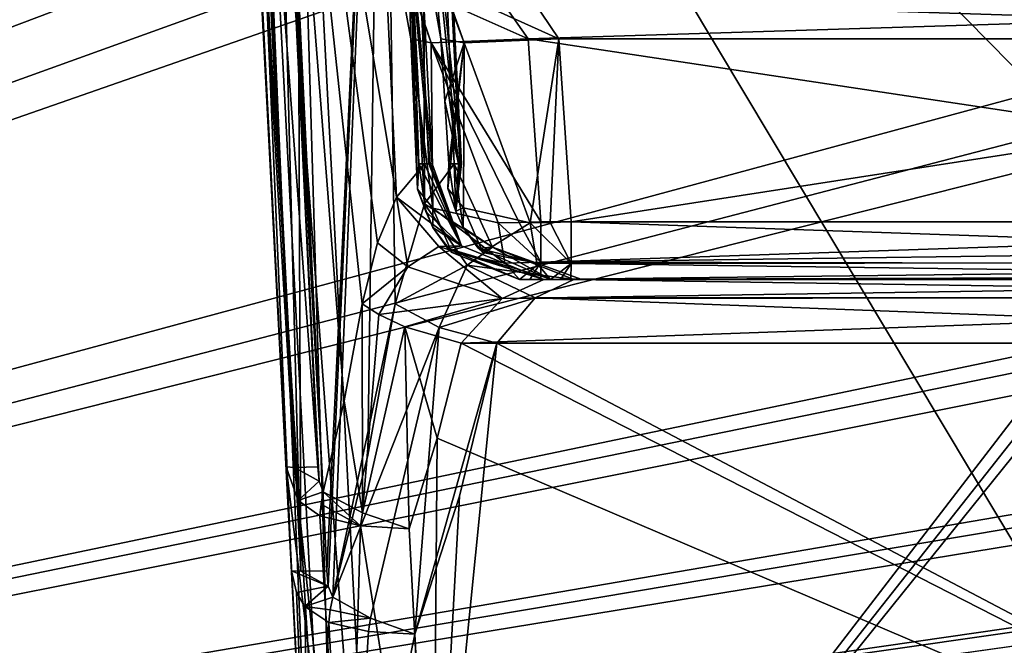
# Model space of a CAD drawing. Header units: inches. Extents: x -9.7 to 9.7, y -2.4 to 4.3.
# Tile 250 of 256: x -7.006 to -6.522, y -1.285 to -0.977. Entities that reach past the tile are written whole.
import ezdxf

# ---------------------------------------------------------------- set-up
doc = ezdxf.new("R2010")
doc.units = ezdxf.units.IN
doc.header["$LTSCALE"] = 101.851852
doc.header["$MEASUREMENT"] = 0
for name, color, linetype in [('1768', 7, 'CONTINUOUS'), ('1771', 7, 'CONTINUOUS'), ('231', 7, 'CONTINUOUS'), ('4335', 7, 'CONTINUOUS'), ('4364', 7, 'CONTINUOUS'), ('4365', 7, 'CONTINUOUS'), ('4366', 7, 'CONTINUOUS'), ('4370', 7, 'CONTINUOUS'), ('4371', 7, 'CONTINUOUS'), ('4372', 7, 'CONTINUOUS'), ('4373', 7, 'CONTINUOUS'), ('4374', 7, 'CONTINUOUS'), ('4375', 7, 'CONTINUOUS'), ('4376', 7, 'CONTINUOUS'), ('4377', 7, 'CONTINUOUS'), ('4382', 7, 'CONTINUOUS'), ('4383', 7, 'CONTINUOUS'), ('4445', 7, 'CONTINUOUS'), ('4446', 7, 'CONTINUOUS'), ('4447', 7, 'CONTINUOUS'), ('4448', 7, 'CONTINUOUS'), ('4463', 7, 'CONTINUOUS'), ('4466', 7, 'CONTINUOUS'), ('4472', 7, 'CONTINUOUS'), ('4483', 7, 'CONTINUOUS'), ('4484', 7, 'CONTINUOUS'), ('4485', 7, 'CONTINUOUS'), ('4486', 7, 'CONTINUOUS'), ('4487', 7, 'CONTINUOUS'), ('467', 7, 'CONTINUOUS'), ('5054', 7, 'CONTINUOUS'), ('6701', 7, 'CONTINUOUS'), ('6702', 7, 'CONTINUOUS'), ('6703', 7, 'CONTINUOUS'), ('6704', 7, 'CONTINUOUS'), ('6705', 7, 'CONTINUOUS'), ('6706', 7, 'CONTINUOUS'), ('6707', 7, 'CONTINUOUS'), ('6708', 7, 'CONTINUOUS'), ('6709', 7, 'CONTINUOUS'), ('6733', 7, 'CONTINUOUS'), ('6734', 7, 'CONTINUOUS'), ('6735', 7, 'CONTINUOUS'), ('6736', 7, 'CONTINUOUS'), ('8364', 7, 'CONTINUOUS'), ('8365', 7, 'CONTINUOUS'), ('8368', 7, 'CONTINUOUS'), ('8369', 7, 'CONTINUOUS'), ('8370', 7, 'CONTINUOUS'), ('8384', 7, 'CONTINUOUS')]:
    doc.layers.add(name, color=color, linetype=linetype)

msp = doc.modelspace()

# ---------------------------------------------------------------- linework, layer by layer
at = {"layer": '1768', "linetype": 'CONTINUOUS'}
for points in [[(-6.9036, -0.64885, -3.7827), (-6.85514, -1.57343, -4.39629), (-6.90416, -0.6382, -4.4453), (-6.9036, -0.64885, -3.7827)], [(-6.86172, -1.44788, -4.17846), (-6.85514, -1.57343, -4.39629), (-6.9036, -0.64885, -3.7827), (-6.86172, -1.44788, -4.17846)], [(-6.86302, -1.42314, -4.11653), (-6.86172, -1.44788, -4.17846), (-6.9036, -0.64885, -3.7827), (-6.86302, -1.42314, -4.11653)], [(-6.9021, -0.67738, -3.79138), (-6.86302, -1.42314, -4.11653), (-6.9036, -0.64885, -3.7827), (-6.9021, -0.67738, -3.79138)], [(-6.86302, -1.42314, -3.87629), (-6.86302, -1.42314, -4.11653), (-6.9021, -0.67738, -3.79138), (-6.86302, -1.42314, -3.87629)], [(-6.8722, -1.24804, -3.80555), (-6.86302, -1.42314, -3.87629), (-6.9021, -0.67738, -3.79138), (-6.8722, -1.24804, -3.80555)]]:
    msp.add_3dface(points, dxfattribs=at)
at = {"layer": '1771', "linetype": 'CONTINUOUS'}
for points in [[(-6.90416, -0.6382, -4.4453), (-6.85514, -1.57343, -4.39629), (-6.84643, -1.57279, -4.41749), (-6.90416, -0.6382, -4.4453)], [(-6.90416, -0.6382, -4.4453), (-6.84643, -1.57279, -4.41749), (-6.89533, -0.63882, -4.46648), (-6.90416, -0.6382, -4.4453)], [(-6.89533, -0.63882, -4.46648), (-6.82519, -1.57343, -4.42625), (-6.8742, -0.63817, -4.47526), (-6.89533, -0.63882, -4.46648)], [(-6.84643, -1.57279, -4.41749), (-6.82519, -1.57343, -4.42625), (-6.89533, -0.63882, -4.46648), (-6.84643, -1.57279, -4.41749)]]:
    msp.add_3dface(points, dxfattribs=at)
at = {"layer": '231', "linetype": 'CONTINUOUS'}
for points in [[(-6.91772, -0.62134, -4.57786), (-8.57837, -1.57343, -4.62775), (-6.93735, -0.57657, -4.57551), (-6.91772, -0.62134, -4.57786)], [(-6.93735, -0.57657, -4.57551), (-8.57837, -1.57343, -4.62775), (-7.08234, -0.6214, -4.57786), (-6.93735, -0.57657, -4.57551)], [(-1.89693, -0.63817, -4.57874), (-8.57837, -1.57343, -4.62775), (-1.93722, -0.62134, -4.57786), (-1.89693, -0.63817, -4.57874)], [(-1.93722, -0.62134, -4.57786), (-8.57837, -1.57343, -4.62775), (-2.10307, -0.63817, -4.57874), (-1.93722, -0.62134, -4.57786)], [(-2.87743, -0.63817, -4.57874), (-8.57837, -1.57343, -4.62775), (-2.91772, -0.62134, -4.57786), (-2.87743, -0.63817, -4.57874)], [(-2.91772, -0.62134, -4.57786), (-8.57837, -1.57343, -4.62775), (-3.12257, -0.63817, -4.57874), (-2.91772, -0.62134, -4.57786)], [(-4.87743, -0.63817, -4.57874), (-8.57837, -1.57343, -4.62775), (-4.91772, -0.62134, -4.57786), (-4.87743, -0.63817, -4.57874)], [(-4.91772, -0.62134, -4.57786), (-8.57837, -1.57343, -4.62775), (-5.12257, -0.63817, -4.57874), (-4.91772, -0.62134, -4.57786)], [(-5.89693, -0.63817, -4.57874), (-8.57837, -1.57343, -4.62775), (-5.93722, -0.62134, -4.57786), (-5.89693, -0.63817, -4.57874)], [(-5.93722, -0.62134, -4.57786), (-8.57837, -1.57343, -4.62775), (-6.10307, -0.63817, -4.57874), (-5.93722, -0.62134, -4.57786)], [(-6.87743, -0.63817, -4.57874), (-8.57837, -1.57343, -4.62775), (-6.91772, -0.62134, -4.57786), (-6.87743, -0.63817, -4.57874)], [(-3.89693, -0.63817, -4.57874), (-8.57837, -1.57343, -4.62775), (-3.93717, -0.62139, -4.57786), (-3.89693, -0.63817, -4.57874)], [(-3.93717, -0.62139, -4.57786), (-8.57837, -1.57343, -4.62775), (-4.10307, -0.63817, -4.57874), (-3.93717, -0.62139, -4.57786)], [(8.57837, -1.57343, -4.62775), (-8.57837, -1.57343, -4.62775), (8.52935, -0.63817, -4.57874), (8.57837, -1.57343, -4.62775)], [(5.89693, -0.63817, -4.57874), (-8.57837, -1.57343, -4.62775), (5.12257, -0.63817, -4.57874), (5.89693, -0.63817, -4.57874)], [(-8.57837, -1.57343, -4.62775), (5.89693, -0.63817, -4.57874), (6.10307, -0.63817, -4.57874), (-8.57837, -1.57343, -4.62775)], [(5.12257, -0.63817, -4.57874), (-8.57837, -1.57343, -4.62775), (4.87743, -0.63817, -4.57874), (5.12257, -0.63817, -4.57874)], [(4.87743, -0.63817, -4.57874), (-8.57837, -1.57343, -4.62775), (4.10307, -0.63817, -4.57874), (4.87743, -0.63817, -4.57874)], [(4.10307, -0.63817, -4.57874), (-8.57837, -1.57343, -4.62775), (3.89693, -0.63817, -4.57874), (4.10307, -0.63817, -4.57874)], [(3.89693, -0.63817, -4.57874), (-8.57837, -1.57343, -4.62775), (3.12257, -0.63817, -4.57874), (3.89693, -0.63817, -4.57874)], [(3.12257, -0.63817, -4.57874), (-8.57837, -1.57343, -4.62775), (2.87743, -0.63817, -4.57874), (3.12257, -0.63817, -4.57874)], [(2.87743, -0.63817, -4.57874), (-8.57837, -1.57343, -4.62775), (2.10307, -0.63817, -4.57874), (2.87743, -0.63817, -4.57874)], [(2.10307, -0.63817, -4.57874), (-8.57837, -1.57343, -4.62775), (1.89693, -0.63817, -4.57874), (2.10307, -0.63817, -4.57874)], [(1.89693, -0.63817, -4.57874), (-8.57837, -1.57343, -4.62775), (-1.89693, -0.63817, -4.57874), (1.89693, -0.63817, -4.57874)], [(-2.10307, -0.63817, -4.57874), (-8.57837, -1.57343, -4.62775), (-2.87743, -0.63817, -4.57874), (-2.10307, -0.63817, -4.57874)], [(-3.12257, -0.63817, -4.57874), (-8.57837, -1.57343, -4.62775), (-3.89693, -0.63817, -4.57874), (-3.12257, -0.63817, -4.57874)], [(-4.10307, -0.63817, -4.57874), (-8.57837, -1.57343, -4.62775), (-4.87743, -0.63817, -4.57874), (-4.10307, -0.63817, -4.57874)], [(-5.12257, -0.63817, -4.57874), (-8.57837, -1.57343, -4.62775), (-5.89693, -0.63817, -4.57874), (-5.12257, -0.63817, -4.57874)], [(-6.10307, -0.63817, -4.57874), (-8.57837, -1.57343, -4.62775), (-6.87743, -0.63817, -4.57874), (-6.10307, -0.63817, -4.57874)], [(8.52935, -0.63817, -4.57874), (-8.57837, -1.57343, -4.62775), (7.12257, -0.63817, -4.57874), (8.52935, -0.63817, -4.57874)], [(7.12257, -0.63817, -4.57874), (-8.57837, -1.57343, -4.62775), (6.87743, -0.63817, -4.57874), (7.12257, -0.63817, -4.57874)], [(6.87743, -0.63817, -4.57874), (-8.57837, -1.57343, -4.62775), (6.10307, -0.63817, -4.57874), (6.87743, -0.63817, -4.57874)]]:
    msp.add_3dface(points, dxfattribs=at)
at = {"layer": '4335', "linetype": 'CONTINUOUS'}
for points in [[(-6.8742, -0.63817, -4.47526), (-6.82519, -1.57343, -4.42625), (-6.1063, -0.63817, -4.47526), (-6.8742, -0.63817, -4.47526)], [(-6.1063, -0.63817, -4.47526), (-6.82519, -1.57343, -4.42625), (-6.24864, -0.84229, -4.46456), (-6.1063, -0.63817, -4.47526)], [(-6.82519, -1.57343, -4.42625), (-6.26973, -0.88351, -4.4624), (-6.24864, -0.84229, -4.46456), (-6.82519, -1.57343, -4.42625)], [(-6.82519, -1.57343, -4.42625), (-6.29295, -1.22837, -4.44433), (-6.26973, -0.88351, -4.4624), (-6.82519, -1.57343, -4.42625)], [(-6.82519, -1.57343, -4.42625), (-6.31451, -1.57343, -4.42625), (-6.29295, -1.22837, -4.44433), (-6.82519, -1.57343, -4.42625)]]:
    msp.add_3dface(points, dxfattribs=at)
at = {"layer": '4364', "linetype": 'CONTINUOUS'}
for points in [[(-6.17772, -1.44873, -3.82319), (-6.80278, -1.44873, -3.82319), (-6.77139, -1.13627, -3.69695), (-6.17772, -1.44873, -3.82319)], [(-6.77139, -1.13627, -3.69695), (-6.80278, -1.44873, -3.82319), (-6.78963, -1.21142, -3.72731), (-6.77139, -1.13627, -3.69695)], [(-6.17772, -1.44873, -3.82319), (-6.77139, -1.13627, -3.69695), (-6.16135, -1.13627, -3.69695), (-6.17772, -1.44873, -3.82319)], [(-6.78963, -1.21142, -3.72731), (-6.80278, -1.44873, -3.82319), (-6.81165, -1.27925, -3.75471), (-6.78963, -1.21142, -3.72731)]]:
    msp.add_3dface(points, dxfattribs=at)
at = {"layer": '4365', "linetype": 'CONTINUOUS'}
for points in [[(-6.79967, -1.12849, -3.70174), (-6.85197, -1.2611, -3.76609), (-6.82123, -1.11693, -3.71932), (-6.79967, -1.12849, -3.70174)], [(-6.82123, -1.11693, -3.71932), (-6.85197, -1.2611, -3.76609), (-6.83466, -1.19123, -3.74334), (-6.82123, -1.11693, -3.71932)], [(-6.83345, -1.27128, -3.75635), (-6.85197, -1.2611, -3.76609), (-6.79967, -1.12849, -3.70174), (-6.83345, -1.27128, -3.75635)], [(-6.81165, -1.27925, -3.75471), (-6.83345, -1.27128, -3.75635), (-6.79967, -1.12849, -3.70174), (-6.81165, -1.27925, -3.75471)], [(-6.77139, -1.13627, -3.69695), (-6.81165, -1.27925, -3.75471), (-6.79967, -1.12849, -3.70174), (-6.77139, -1.13627, -3.69695)], [(-6.77139, -1.13627, -3.69695), (-6.78963, -1.21142, -3.72731), (-6.81165, -1.27925, -3.75471), (-6.77139, -1.13627, -3.69695)]]:
    msp.add_3dface(points, dxfattribs=at)
at = {"layer": '4366', "linetype": 'CONTINUOUS'}
for points in [[(-6.86875, -0.96296, -3.75989), (-6.82776, -0.67738, -3.6846), (-6.85493, -1.24804, -3.76778), (-6.86875, -0.96296, -3.75989)], [(-6.85493, -1.24804, -3.76778), (-6.82776, -0.67738, -3.6846), (-6.85416, -1.2556, -3.76764), (-6.85493, -1.24804, -3.76778)], [(-6.82776, -0.67738, -3.6846), (-6.85197, -1.2611, -3.76609), (-6.85416, -1.2556, -3.76764), (-6.82776, -0.67738, -3.6846)], [(-6.83466, -1.19123, -3.74334), (-6.85197, -1.2611, -3.76609), (-6.82776, -0.67738, -3.6846), (-6.83466, -1.19123, -3.74334)], [(-6.82123, -1.11693, -3.71932), (-6.83466, -1.19123, -3.74334), (-6.82776, -0.67738, -3.6846), (-6.82123, -1.11693, -3.71932)], [(-6.82123, -1.11693, -3.71932), (-6.82776, -0.67738, -3.6846), (-6.80688, -1.06774, -3.6883), (-6.82123, -1.11693, -3.71932)], [(-6.8081, -0.67738, -3.6), (-6.82776, -0.67738, -3.5154), (-6.78867, -1.04814, -3.6), (-6.8081, -0.67738, -3.6)], [(-6.78867, -1.04814, -3.6), (-6.82776, -0.67738, -3.5154), (-6.79025, -1.04814, -3.57427), (-6.78867, -1.04814, -3.6)], [(-6.79025, -1.04814, -3.57427), (-6.82776, -0.67738, -3.5154), (-6.79887, -0.98664, -3.54659), (-6.79025, -1.04814, -3.57427)], [(-6.79887, -0.98664, -3.54659), (-6.82776, -0.67738, -3.5154), (-6.80947, -0.92609, -3.52454), (-6.79887, -0.98664, -3.54659)], [(-6.82776, -0.67738, -3.6846), (-6.8081, -0.67738, -3.6), (-6.80688, -1.06774, -3.6883), (-6.82776, -0.67738, -3.6846)], [(-6.80688, -1.06774, -3.6883), (-6.8081, -0.67738, -3.6), (-6.79238, -1.04814, -3.63941), (-6.80688, -1.06774, -3.6883)], [(-6.79238, -1.04814, -3.63941), (-6.8081, -0.67738, -3.6), (-6.7896, -1.04814, -3.61979), (-6.79238, -1.04814, -3.63941)], [(-6.7896, -1.04814, -3.61979), (-6.8081, -0.67738, -3.6), (-6.78867, -1.04814, -3.6), (-6.7896, -1.04814, -3.61979)], [(-6.7969, -1.01737, -3.54776), (-6.79025, -1.04814, -3.57427), (-6.79887, -0.98664, -3.54659), (-6.7969, -1.01737, -3.54776)], [(-6.79494, -1.04814, -3.54892), (-6.79025, -1.04814, -3.57427), (-6.7969, -1.01737, -3.54776), (-6.79494, -1.04814, -3.54892)]]:
    msp.add_3dface(points, dxfattribs=at)
at = {"layer": '4370', "linetype": 'CONTINUOUS'}
for points in [[(-6.79887, -0.98664, -3.54659), (-6.80947, -0.92609, -3.52454), (-6.78734, -0.98864, -3.4935), (-6.79887, -0.98664, -3.54659)], [(-6.80947, -0.92609, -3.52454), (-6.79785, -0.96089, -3.48776), (-6.78734, -0.98864, -3.4935), (-6.80947, -0.92609, -3.52454)], [(-6.79785, -0.96089, -3.48776), (-6.75377, -0.96737, -3.46215), (-6.74096, -0.98664, -3.4713), (-6.79785, -0.96089, -3.48776)], [(-6.78734, -0.98864, -3.4935), (-6.79785, -0.96089, -3.48776), (-6.74096, -0.98664, -3.4713), (-6.78734, -0.98864, -3.4935)]]:
    msp.add_3dface(points, dxfattribs=at)
at = {"layer": '4371', "linetype": 'CONTINUOUS'}
for points in [[(-6.7969, -1.01737, -3.54776), (-6.79887, -0.98664, -3.54659), (-6.78734, -0.98864, -3.4935), (-6.7969, -1.01737, -3.54776)], [(-6.78734, -0.98864, -3.4935), (-6.74096, -0.98664, -3.4713), (-6.75495, -1.07714, -3.4795), (-6.78734, -0.98864, -3.4935)], [(-6.75495, -1.07714, -3.4795), (-6.74096, -0.98664, -3.4713), (-6.74509, -1.07688, -3.4769), (-6.75495, -1.07714, -3.4795)], [(-6.74509, -1.07688, -3.4769), (-6.74096, -0.98664, -3.4713), (-6.7349, -1.07657, -3.47601), (-6.74509, -1.07688, -3.4769)], [(-6.79494, -1.04814, -3.54892), (-6.7969, -1.01737, -3.54776), (-6.78734, -0.98864, -3.4935), (-6.79494, -1.04814, -3.54892)], [(-6.79494, -1.04814, -3.54892), (-6.78734, -0.98864, -3.4935), (-6.79539, -1.06031, -3.52711), (-6.79494, -1.04814, -3.54892)], [(-6.79539, -1.06031, -3.52711), (-6.78734, -0.98864, -3.4935), (-6.78769, -1.06975, -3.50633), (-6.79539, -1.06031, -3.52711)], [(-6.78769, -1.06975, -3.50633), (-6.78734, -0.98864, -3.4935), (-6.75495, -1.07714, -3.4795), (-6.78769, -1.06975, -3.50633)]]:
    msp.add_3dface(points, dxfattribs=at)
at = {"layer": '4372', "linetype": 'CONTINUOUS'}
for points in [[(-6.79494, -1.04814, -3.54892), (-6.79539, -1.06031, -3.52711), (-6.79153, -1.07139, -3.53847), (-6.79494, -1.04814, -3.54892)], [(-6.79539, -1.06031, -3.52711), (-6.78769, -1.06975, -3.50633), (-6.79153, -1.07139, -3.53847), (-6.79539, -1.06031, -3.52711)], [(-6.78769, -1.06975, -3.50633), (-6.78792, -1.07943, -3.53402), (-6.79153, -1.07139, -3.53847), (-6.78769, -1.06975, -3.50633)], [(-6.78769, -1.06975, -3.50633), (-6.77819, -1.09164, -3.50824), (-6.78792, -1.07943, -3.53402), (-6.78769, -1.06975, -3.50633)], [(-6.78769, -1.06975, -3.50633), (-6.75495, -1.07714, -3.4795), (-6.77819, -1.09164, -3.50824), (-6.78769, -1.06975, -3.50633)], [(-6.75495, -1.07714, -3.4795), (-6.75178, -1.09696, -3.48843), (-6.77819, -1.09164, -3.50824), (-6.75495, -1.07714, -3.4795)], [(-6.78792, -1.07943, -3.53402), (-6.77819, -1.09164, -3.50824), (-6.78061, -1.08963, -3.52723), (-6.78792, -1.07943, -3.53402)], [(-6.75178, -1.09696, -3.48843), (-6.74494, -1.105, -3.5077), (-6.78061, -1.08963, -3.52723), (-6.75178, -1.09696, -3.48843)], [(-6.77819, -1.09164, -3.50824), (-6.75178, -1.09696, -3.48843), (-6.78061, -1.08963, -3.52723), (-6.77819, -1.09164, -3.50824)]]:
    msp.add_3dface(points, dxfattribs=at)
at = {"layer": '4373', "linetype": 'CONTINUOUS'}
for points in [[(-6.75495, -1.07714, -3.4795), (-6.74509, -1.07688, -3.4769), (-6.7349, -1.09705, -3.48562), (-6.75495, -1.07714, -3.4795)], [(-6.75178, -1.09696, -3.48843), (-6.75495, -1.07714, -3.4795), (-6.7349, -1.09705, -3.48562), (-6.75178, -1.09696, -3.48843)], [(-6.74509, -1.07688, -3.4769), (-6.7349, -1.07657, -3.47601), (-6.7349, -1.09705, -3.48562), (-6.74509, -1.07688, -3.4769)], [(-6.74494, -1.105, -3.5077), (-6.75178, -1.09696, -3.48843), (-6.7349, -1.09705, -3.48562), (-6.74494, -1.105, -3.5077)], [(-6.74494, -1.105, -3.5077), (-6.7349, -1.09705, -3.48562), (-6.74001, -1.105, -3.50641), (-6.74494, -1.105, -3.5077)], [(-6.7349, -1.09705, -3.48562), (-6.73493, -1.105, -3.50597), (-6.74001, -1.105, -3.50641), (-6.7349, -1.09705, -3.48562)]]:
    msp.add_3dface(points, dxfattribs=at)
at = {"layer": '4374', "linetype": 'CONTINUOUS'}
for points in [[(-6.73493, -1.105, -3.50597), (-6.74494, -1.105, -3.5077), (-6.74001, -1.105, -3.50641), (-6.73493, -1.105, -3.50597)], [(-6.74494, -1.105, -3.5077), (-6.73493, -1.105, -3.50597), (-6.72963, -1.105, -3.57837), (-6.74494, -1.105, -3.5077)], [(-6.72963, -1.105, -3.57837), (-6.73493, -1.105, -3.50597), (-6.15819, -1.105, -3.50599), (-6.72963, -1.105, -3.57837)], [(-6.73352, -1.105, -3.65059), (-6.72963, -1.105, -3.57837), (-6.15819, -1.105, -3.50599), (-6.73352, -1.105, -3.65059)], [(-6.15774, -1.105, -3.65059), (-6.73352, -1.105, -3.65059), (-6.15819, -1.105, -3.50599), (-6.15774, -1.105, -3.65059)]]:
    msp.add_3dface(points, dxfattribs=at)
at = {"layer": '4375', "linetype": 'CONTINUOUS'}
for points in [[(-6.79025, -1.04814, -3.57427), (-6.79494, -1.04814, -3.54892), (-6.79153, -1.07139, -3.53847), (-6.79025, -1.04814, -3.57427)], [(-6.79238, -1.04814, -3.63941), (-6.7896, -1.04814, -3.61979), (-6.79153, -1.07139, -3.53847), (-6.79238, -1.04814, -3.63941)], [(-6.78792, -1.07943, -3.53402), (-6.79238, -1.04814, -3.63941), (-6.79153, -1.07139, -3.53847), (-6.78792, -1.07943, -3.53402)], [(-6.79238, -1.04814, -3.63941), (-6.78792, -1.07943, -3.53402), (-6.77348, -1.08911, -3.643), (-6.79238, -1.04814, -3.63941)], [(-6.7896, -1.04814, -3.61979), (-6.78867, -1.04814, -3.6), (-6.79153, -1.07139, -3.53847), (-6.7896, -1.04814, -3.61979)], [(-6.78867, -1.04814, -3.6), (-6.79025, -1.04814, -3.57427), (-6.79153, -1.07139, -3.53847), (-6.78867, -1.04814, -3.6)], [(-6.78792, -1.07943, -3.53402), (-6.78061, -1.08963, -3.52723), (-6.77348, -1.08911, -3.643), (-6.78792, -1.07943, -3.53402)], [(-6.78061, -1.08963, -3.52723), (-6.74494, -1.105, -3.5077), (-6.77348, -1.08911, -3.643), (-6.78061, -1.08963, -3.52723)], [(-6.74494, -1.105, -3.5077), (-6.72963, -1.105, -3.57837), (-6.77348, -1.08911, -3.643), (-6.74494, -1.105, -3.5077)], [(-6.72963, -1.105, -3.57837), (-6.73352, -1.105, -3.65059), (-6.77348, -1.08911, -3.643), (-6.72963, -1.105, -3.57837)]]:
    msp.add_3dface(points, dxfattribs=at)
at = {"layer": '4376', "linetype": 'CONTINUOUS'}
for points in [[(-6.80688, -1.06774, -3.6883), (-6.79238, -1.04814, -3.63941), (-6.77348, -1.08911, -3.643), (-6.80688, -1.06774, -3.6883)], [(-6.82123, -1.11693, -3.71932), (-6.80688, -1.06774, -3.6883), (-6.78597, -1.09791, -3.67633), (-6.82123, -1.11693, -3.71932)], [(-6.80688, -1.06774, -3.6883), (-6.77348, -1.08911, -3.643), (-6.78597, -1.09791, -3.67633), (-6.80688, -1.06774, -3.6883)], [(-6.77348, -1.08911, -3.643), (-6.73352, -1.105, -3.65059), (-6.78597, -1.09791, -3.67633), (-6.77348, -1.08911, -3.643)], [(-6.79967, -1.12849, -3.70174), (-6.82123, -1.11693, -3.71932), (-6.78597, -1.09791, -3.67633), (-6.79967, -1.12849, -3.70174)], [(-6.79967, -1.12849, -3.70174), (-6.78597, -1.09791, -3.67633), (-6.75252, -1.11395, -3.67913), (-6.79967, -1.12849, -3.70174)], [(-6.78597, -1.09791, -3.67633), (-6.73352, -1.105, -3.65059), (-6.75252, -1.11395, -3.67913), (-6.78597, -1.09791, -3.67633)], [(-6.77139, -1.13627, -3.69695), (-6.79967, -1.12849, -3.70174), (-6.75252, -1.11395, -3.67913), (-6.77139, -1.13627, -3.69695)]]:
    msp.add_3dface(points, dxfattribs=at)
at = {"layer": '4377', "linetype": 'CONTINUOUS'}
for points in [[(-6.75252, -1.11395, -3.67913), (-6.73352, -1.105, -3.65059), (-6.15873, -1.11356, -3.67856), (-6.75252, -1.11395, -3.67913)], [(-6.73352, -1.105, -3.65059), (-6.15774, -1.105, -3.65059), (-6.15873, -1.11356, -3.67856), (-6.73352, -1.105, -3.65059)], [(-6.16135, -1.13627, -3.69695), (-6.77139, -1.13627, -3.69695), (-6.75252, -1.11395, -3.67913), (-6.16135, -1.13627, -3.69695)], [(-6.16135, -1.13627, -3.69695), (-6.75252, -1.11395, -3.67913), (-6.15873, -1.11356, -3.67856), (-6.16135, -1.13627, -3.69695)]]:
    msp.add_3dface(points, dxfattribs=at)
at = {"layer": '4382', "linetype": 'CONTINUOUS'}
for points in [[(-6.7349, -1.09705, -3.48562), (-6.7349, -1.07657, -3.47601), (-6.15848, -1.09648, -3.48502), (-6.7349, -1.09705, -3.48562)], [(-6.7349, -1.07657, -3.47601), (-6.15923, -1.07657, -3.47601), (-6.15848, -1.09648, -3.48502), (-6.7349, -1.07657, -3.47601)], [(-6.73493, -1.105, -3.50597), (-6.7349, -1.09705, -3.48562), (-6.15819, -1.105, -3.50599), (-6.73493, -1.105, -3.50597)], [(-6.15819, -1.105, -3.50599), (-6.7349, -1.09705, -3.48562), (-6.15848, -1.09648, -3.48502), (-6.15819, -1.105, -3.50599)]]:
    msp.add_3dface(points, dxfattribs=at)
at = {"layer": '4383', "linetype": 'CONTINUOUS'}
for points in [[(-6.7349, -1.07657, -3.47601), (-6.74096, -0.98664, -3.4713), (-6.15452, -0.98664, -3.4713), (-6.7349, -1.07657, -3.47601)], [(-6.15923, -1.07657, -3.47601), (-6.7349, -1.07657, -3.47601), (-6.15452, -0.98664, -3.4713), (-6.15923, -1.07657, -3.47601)]]:
    msp.add_3dface(points, dxfattribs=at)
at = {"layer": '4445', "linetype": 'CONTINUOUS'}
for points in [[(-6.7559, -0.98664, 3.4713), (-6.15144, -0.96793, 3.46274), (-6.76955, -0.96725, 3.46201), (-6.7559, -0.98664, 3.4713)], [(-6.15452, -0.98664, 3.4713), (-6.15144, -0.96793, 3.46274), (-6.7559, -0.98664, 3.4713), (-6.15452, -0.98664, 3.4713)]]:
    msp.add_3dface(points, dxfattribs=at)
at = {"layer": '4446', "linetype": 'CONTINUOUS'}
for points in [[(-6.81357, -0.98664, 3.54747), (-6.80355, -0.98869, 3.49513), (-6.82467, -0.92573, 3.52551), (-6.81357, -0.98664, 3.54747)], [(-6.82467, -0.92573, 3.52551), (-6.80355, -0.98869, 3.49513), (-6.81352, -0.96106, 3.48851), (-6.82467, -0.92573, 3.52551)], [(-6.7559, -0.98664, 3.4713), (-6.76955, -0.96725, 3.46201), (-6.81352, -0.96106, 3.48851), (-6.7559, -0.98664, 3.4713)], [(-6.80355, -0.98869, 3.49513), (-6.7559, -0.98664, 3.4713), (-6.81352, -0.96106, 3.48851), (-6.80355, -0.98869, 3.49513)]]:
    msp.add_3dface(points, dxfattribs=at)
at = {"layer": '4447', "linetype": 'CONTINUOUS'}
for points in [[(-6.80355, -0.98869, 3.49513), (-6.81357, -0.98664, 3.54747), (-6.80287, -1.06994, 3.50694), (-6.80355, -0.98869, 3.49513)], [(-6.80287, -1.06994, 3.50694), (-6.81357, -0.98664, 3.54747), (-6.81028, -1.06052, 3.52735), (-6.80287, -1.06994, 3.50694)], [(-6.81028, -1.06052, 3.52735), (-6.81357, -0.98664, 3.54747), (-6.81158, -1.01741, 3.5486), (-6.81028, -1.06052, 3.52735)], [(-6.7559, -0.98664, 3.4713), (-6.80355, -0.98869, 3.49513), (-6.74975, -1.07657, 3.47601), (-6.7559, -0.98664, 3.4713)], [(-6.74975, -1.07657, 3.47601), (-6.80355, -0.98869, 3.49513), (-6.76042, -1.0769, 3.47699), (-6.74975, -1.07657, 3.47601)], [(-6.76042, -1.0769, 3.47699), (-6.80355, -0.98869, 3.49513), (-6.77073, -1.07718, 3.47984), (-6.76042, -1.0769, 3.47699)], [(-6.77073, -1.07718, 3.47984), (-6.80355, -0.98869, 3.49513), (-6.80287, -1.06994, 3.50694), (-6.77073, -1.07718, 3.47984)], [(-6.80961, -1.04814, 3.54974), (-6.81028, -1.06052, 3.52735), (-6.81158, -1.01741, 3.5486), (-6.80961, -1.04814, 3.54974)]]:
    msp.add_3dface(points, dxfattribs=at)
at = {"layer": '4448', "linetype": 'CONTINUOUS'}
for points in [[(-6.15452, -0.98664, 3.4713), (-6.7559, -0.98664, 3.4713), (-6.15923, -1.07657, 3.47601), (-6.15452, -0.98664, 3.4713)], [(-6.7559, -0.98664, 3.4713), (-6.74975, -1.07657, 3.47601), (-6.15923, -1.07657, 3.47601), (-6.7559, -0.98664, 3.4713)]]:
    msp.add_3dface(points, dxfattribs=at)
at = {"layer": '4463', "linetype": 'CONTINUOUS'}
for points in [[(-6.31449, -1.57343, 4.42625), (-6.82519, -1.57343, 4.42625), (-6.8742, -0.63817, 4.47526), (-6.31449, -1.57343, 4.42625)], [(-6.29298, -1.22838, 4.44433), (-6.31449, -1.57343, 4.42625), (-6.8742, -0.63817, 4.47526), (-6.29298, -1.22838, 4.44433)], [(-6.2697, -0.88341, 4.46241), (-6.29298, -1.22838, 4.44433), (-6.8742, -0.63817, 4.47526), (-6.2697, -0.88341, 4.46241)]]:
    msp.add_3dface(points, dxfattribs=at)
at = {"layer": '4466', "linetype": 'CONTINUOUS'}
for points in [[(-6.89537, -0.63882, 4.46644), (-6.85514, -1.57343, 4.39629), (-6.90416, -0.6382, 4.4453), (-6.89537, -0.63882, 4.46644)], [(-6.8742, -0.63817, 4.47526), (-6.84639, -1.57279, 4.41753), (-6.89537, -0.63882, 4.46644), (-6.8742, -0.63817, 4.47526)], [(-6.8742, -0.63817, 4.47526), (-6.82519, -1.57343, 4.42625), (-6.84639, -1.57279, 4.41753), (-6.8742, -0.63817, 4.47526)], [(-6.84639, -1.57279, 4.41753), (-6.85514, -1.57343, 4.39629), (-6.89537, -0.63882, 4.46644), (-6.84639, -1.57279, 4.41753)]]:
    msp.add_3dface(points, dxfattribs=at)
at = {"layer": '4472', "linetype": 'CONTINUOUS'}
for points in [[(-6.919, -0.355, 4.53392), (-6.90416, -0.6382, 4.4453), (-6.86172, -1.44788, 4.17846), (-6.919, -0.355, 4.53392)], [(-6.9021, -0.67738, 3.77281), (-6.919, -0.355, 4.53392), (-6.87487, -1.19701, 3.78493), (-6.9021, -0.67738, 3.77281)], [(-6.87487, -1.19701, 3.78493), (-6.919, -0.355, 4.53392), (-6.86302, -1.42314, 3.87629), (-6.87487, -1.19701, 3.78493)], [(-6.86302, -1.42314, 3.87629), (-6.919, -0.355, 4.53392), (-6.86302, -1.42314, 4.11653), (-6.86302, -1.42314, 3.87629)], [(-6.86302, -1.42314, 4.11653), (-6.919, -0.355, 4.53392), (-6.86172, -1.44788, 4.17846), (-6.86302, -1.42314, 4.11653)], [(-6.90416, -0.6382, 4.4453), (-6.85514, -1.57343, 4.39629), (-6.85514, -1.57343, 4.20977), (-6.90416, -0.6382, 4.4453)], [(-6.90416, -0.6382, 4.4453), (-6.85514, -1.57343, 4.20977), (-6.85855, -1.50847, 4.20637), (-6.90416, -0.6382, 4.4453)], [(-6.86172, -1.44788, 4.17846), (-6.90416, -0.6382, 4.4453), (-6.85855, -1.50847, 4.20637), (-6.86172, -1.44788, 4.17846)]]:
    msp.add_3dface(points, dxfattribs=at)
at = {"layer": '4483', "linetype": 'CONTINUOUS'}
for points in [[(-6.80068, -1.18286, 3.71577), (-6.17772, -1.44873, 3.82319), (-6.78894, -1.13627, 3.69695), (-6.80068, -1.18286, 3.71577)], [(-6.17772, -1.44873, 3.82319), (-6.16135, -1.13627, 3.69695), (-6.78894, -1.13627, 3.69695), (-6.17772, -1.44873, 3.82319)], [(-6.81437, -1.22747, 3.73379), (-6.80278, -1.44873, 3.82319), (-6.80068, -1.18286, 3.71577), (-6.81437, -1.22747, 3.73379)], [(-6.80278, -1.44873, 3.82319), (-6.17772, -1.44873, 3.82319), (-6.80068, -1.18286, 3.71577), (-6.80278, -1.44873, 3.82319)]]:
    msp.add_3dface(points, dxfattribs=at)
at = {"layer": '4484', "linetype": 'CONTINUOUS'}
for points in [[(-6.87487, -1.19701, 3.78493), (-6.86302, -1.42314, 3.87629), (-6.84479, -1.44233, 3.83907), (-6.87487, -1.19701, 3.78493)], [(-6.87487, -1.19701, 3.78493), (-6.84479, -1.44233, 3.83907), (-6.86891, -1.2136, 3.76567), (-6.87487, -1.19701, 3.78493)], [(-6.86891, -1.2136, 3.76567), (-6.84479, -1.44233, 3.83907), (-6.85824, -1.2211, 3.75177), (-6.86891, -1.2136, 3.76567)], [(-6.85824, -1.2211, 3.75177), (-6.84479, -1.44233, 3.83907), (-6.83832, -1.22602, 3.73859), (-6.85824, -1.2211, 3.75177)], [(-6.84479, -1.44233, 3.83907), (-6.80278, -1.44873, 3.82319), (-6.83832, -1.22602, 3.73859), (-6.84479, -1.44233, 3.83907)], [(-6.80278, -1.44873, 3.82319), (-6.81437, -1.22747, 3.73379), (-6.83832, -1.22602, 3.73859), (-6.80278, -1.44873, 3.82319)]]:
    msp.add_3dface(points, dxfattribs=at)
at = {"layer": '4485', "linetype": 'CONTINUOUS'}
for points in [[(-6.87487, -1.19701, 3.78493), (-6.86891, -1.2136, 3.76567), (-6.87079, -1.19724, 3.7652), (-6.87487, -1.19701, 3.78493)], [(-6.85927, -1.197, 3.74867), (-6.87079, -1.19724, 3.7652), (-6.85858, -1.20406, 3.74853), (-6.85927, -1.197, 3.74867)], [(-6.87079, -1.19724, 3.7652), (-6.86891, -1.2136, 3.76567), (-6.85858, -1.20406, 3.74853), (-6.87079, -1.19724, 3.7652)], [(-6.85858, -1.20406, 3.74853), (-6.86891, -1.2136, 3.76567), (-6.8566, -1.20929, 3.747), (-6.85858, -1.20406, 3.74853)], [(-6.86891, -1.2136, 3.76567), (-6.85824, -1.2211, 3.75177), (-6.8566, -1.20929, 3.747), (-6.86891, -1.2136, 3.76567)], [(-6.8566, -1.20929, 3.747), (-6.85824, -1.2211, 3.75177), (-6.85764, -1.21535, 3.74905), (-6.8566, -1.20929, 3.747)]]:
    msp.add_3dface(points, dxfattribs=at)
at = {"layer": '4486', "linetype": 'CONTINUOUS'}
for points in [[(-6.9021, -0.67738, 3.77281), (-6.87487, -1.19701, 3.78493), (-6.90184, -0.67749, 3.76774), (-6.9021, -0.67738, 3.77281)], [(-6.87487, -1.19701, 3.78493), (-6.87079, -1.19724, 3.7652), (-6.90184, -0.67749, 3.76774), (-6.87487, -1.19701, 3.78493)], [(-6.90184, -0.67749, 3.76774), (-6.87079, -1.19724, 3.7652), (-6.89751, -0.67765, 3.75193), (-6.90184, -0.67749, 3.76774)], [(-6.87079, -1.19724, 3.7652), (-6.85927, -1.197, 3.74867), (-6.89751, -0.67765, 3.75193), (-6.87079, -1.19724, 3.7652)], [(-6.89751, -0.67765, 3.75193), (-6.85927, -1.197, 3.74867), (-6.8719, -0.93738, 3.74182), (-6.89751, -0.67765, 3.75193)]]:
    msp.add_3dface(points, dxfattribs=at)
at = {"layer": '4487', "linetype": 'CONTINUOUS'}
for points in [[(-6.8566, -1.20929, 3.747), (-6.88463, -0.67738, 3.73487), (-6.8719, -0.93738, 3.74182), (-6.8566, -1.20929, 3.747)], [(-6.88463, -0.67738, 3.73487), (-6.8566, -1.20929, 3.747), (-6.84633, -1.16458, 3.73267), (-6.88463, -0.67738, 3.73487)], [(-6.83879, -0.67738, 3.67424), (-6.88463, -0.67738, 3.73487), (-6.82057, -1.06454, 3.68317), (-6.83879, -0.67738, 3.67424)], [(-6.82057, -1.06454, 3.68317), (-6.88463, -0.67738, 3.73487), (-6.82998, -1.08694, 3.7033), (-6.82057, -1.06454, 3.68317)], [(-6.82998, -1.08694, 3.7033), (-6.88463, -0.67738, 3.73487), (-6.8375, -1.11693, 3.71748), (-6.82998, -1.08694, 3.7033)], [(-6.8375, -1.11693, 3.71748), (-6.88463, -0.67738, 3.73487), (-6.84633, -1.16458, 3.73267), (-6.8375, -1.11693, 3.71748)], [(-6.82252, -0.67738, 3.6), (-6.83879, -0.67738, 3.67424), (-6.80309, -1.04814, 3.6), (-6.82252, -0.67738, 3.6)], [(-6.80309, -1.04814, 3.6), (-6.83879, -0.67738, 3.67424), (-6.80405, -1.04814, 3.61949), (-6.80309, -1.04814, 3.6)], [(-6.80405, -1.04814, 3.61949), (-6.83879, -0.67738, 3.67424), (-6.80694, -1.04814, 3.63879), (-6.80405, -1.04814, 3.61949)], [(-6.80694, -1.04814, 3.63879), (-6.83879, -0.67738, 3.67424), (-6.82057, -1.06454, 3.68317), (-6.80694, -1.04814, 3.63879)], [(-6.81357, -0.98664, 3.54747), (-6.82467, -0.92573, 3.52551), (-6.82252, -0.67738, 3.6), (-6.81357, -0.98664, 3.54747)], [(-6.81158, -1.01741, 3.5486), (-6.81357, -0.98664, 3.54747), (-6.82252, -0.67738, 3.6), (-6.81158, -1.01741, 3.5486)], [(-6.80961, -1.04814, 3.54974), (-6.81158, -1.01741, 3.5486), (-6.82252, -0.67738, 3.6), (-6.80961, -1.04814, 3.54974)], [(-6.80961, -1.04814, 3.54974), (-6.82252, -0.67738, 3.6), (-6.80472, -1.04814, 3.57466), (-6.80961, -1.04814, 3.54974)], [(-6.80472, -1.04814, 3.57466), (-6.82252, -0.67738, 3.6), (-6.80309, -1.04814, 3.6), (-6.80472, -1.04814, 3.57466)], [(-6.85927, -1.197, 3.74867), (-6.85858, -1.20406, 3.74853), (-6.8719, -0.93738, 3.74182), (-6.85927, -1.197, 3.74867)], [(-6.85858, -1.20406, 3.74853), (-6.8566, -1.20929, 3.747), (-6.8719, -0.93738, 3.74182), (-6.85858, -1.20406, 3.74853)]]:
    msp.add_3dface(points, dxfattribs=at)
at = {"layer": '467', "linetype": 'CONTINUOUS'}
for points in [[(-8.57837, -1.57343, 4.62775), (8.57837, -1.57343, 4.62775), (-8.52935, -0.63817, 4.57874), (-8.57837, -1.57343, 4.62775)], [(-8.52935, -0.63817, 4.57874), (8.57837, -1.57343, 4.62775), (-7.12257, -0.63817, 4.57874), (-8.52935, -0.63817, 4.57874)], [(-7.12257, -0.63817, 4.57874), (8.57837, -1.57343, 4.62775), (-6.87743, -0.63817, 4.57874), (-7.12257, -0.63817, 4.57874)], [(-6.87743, -0.63817, 4.57874), (8.57837, -1.57343, 4.62775), (-6.10307, -0.63817, 4.57874), (-6.87743, -0.63817, 4.57874)]]:
    msp.add_3dface(points, dxfattribs=at)
at = {"layer": '5054', "linetype": 'CONTINUOUS'}
for points in [[(-6.74096, -0.98664, -3.4713), (-6.75377, -0.96737, -3.46215), (-6.15452, -0.98664, -3.4713), (-6.74096, -0.98664, -3.4713)], [(-6.15452, -0.98664, -3.4713), (-6.75377, -0.96737, -3.46215), (-6.15145, -0.96797, -3.46279), (-6.15452, -0.98664, -3.4713)]]:
    msp.add_3dface(points, dxfattribs=at)
at = {"layer": '6701', "linetype": 'CONTINUOUS'}
for points in [[(-6.80961, -1.04814, 3.54974), (-6.80472, -1.04814, 3.57466), (-6.78874, -1.08848, 3.64244), (-6.80961, -1.04814, 3.54974)], [(-6.80961, -1.04814, 3.54974), (-6.78874, -1.08848, 3.64244), (-6.80628, -1.07154, 3.53927), (-6.80961, -1.04814, 3.54974)], [(-6.80405, -1.04814, 3.61949), (-6.80694, -1.04814, 3.63879), (-6.78874, -1.08848, 3.64244), (-6.80405, -1.04814, 3.61949)], [(-6.80472, -1.04814, 3.57466), (-6.80309, -1.04814, 3.6), (-6.78874, -1.08848, 3.64244), (-6.80472, -1.04814, 3.57466)], [(-6.80309, -1.04814, 3.6), (-6.80405, -1.04814, 3.61949), (-6.78874, -1.08848, 3.64244), (-6.80309, -1.04814, 3.6)], [(-6.80628, -1.07154, 3.53927), (-6.78874, -1.08848, 3.64244), (-6.80281, -1.07938, 3.53489), (-6.80628, -1.07154, 3.53927)], [(-6.80281, -1.07938, 3.53489), (-6.78874, -1.08848, 3.64244), (-6.79546, -1.08977, 3.52789), (-6.80281, -1.07938, 3.53489)], [(-6.78874, -1.08848, 3.64244), (-6.7482, -1.105, 3.65059), (-6.79546, -1.08977, 3.52789), (-6.78874, -1.08848, 3.64244)], [(-6.79546, -1.08977, 3.52789), (-6.7482, -1.105, 3.65059), (-6.74409, -1.105, 3.57837), (-6.79546, -1.08977, 3.52789)], [(-6.76026, -1.105, 3.50787), (-6.79546, -1.08977, 3.52789), (-6.74409, -1.105, 3.57837), (-6.76026, -1.105, 3.50787)]]:
    msp.add_3dface(points, dxfattribs=at)
at = {"layer": '6702', "linetype": 'CONTINUOUS'}
for points in [[(-6.76026, -1.105, 3.50787), (-6.74409, -1.105, 3.57837), (-6.7551, -1.105, 3.50645), (-6.76026, -1.105, 3.50787)], [(-6.7551, -1.105, 3.50645), (-6.74409, -1.105, 3.57837), (-6.74976, -1.105, 3.50597), (-6.7551, -1.105, 3.50645)], [(-6.15774, -1.105, 3.65059), (-6.15774, -1.105, 3.50597), (-6.74976, -1.105, 3.50597), (-6.15774, -1.105, 3.65059)], [(-6.74409, -1.105, 3.57837), (-6.15774, -1.105, 3.65059), (-6.74976, -1.105, 3.50597), (-6.74409, -1.105, 3.57837)], [(-6.7482, -1.105, 3.65059), (-6.15774, -1.105, 3.65059), (-6.74409, -1.105, 3.57837), (-6.7482, -1.105, 3.65059)]]:
    msp.add_3dface(points, dxfattribs=at)
at = {"layer": '6703', "linetype": 'CONTINUOUS'}
for points in [[(-6.15873, -1.11355, 3.67856), (-6.15774, -1.105, 3.65059), (-6.76881, -1.11423, 3.67953), (-6.15873, -1.11355, 3.67856)], [(-6.15774, -1.105, 3.65059), (-6.7482, -1.105, 3.65059), (-6.76881, -1.11423, 3.67953), (-6.15774, -1.105, 3.65059)], [(-6.16135, -1.13627, 3.69695), (-6.15873, -1.11355, 3.67856), (-6.78894, -1.13627, 3.69695), (-6.16135, -1.13627, 3.69695)], [(-6.78894, -1.13627, 3.69695), (-6.15873, -1.11355, 3.67856), (-6.76881, -1.11423, 3.67953), (-6.78894, -1.13627, 3.69695)]]:
    msp.add_3dface(points, dxfattribs=at)
at = {"layer": '6704', "linetype": 'CONTINUOUS'}
for points in [[(-6.80694, -1.04814, 3.63879), (-6.82057, -1.06454, 3.68317), (-6.78874, -1.08848, 3.64244), (-6.80694, -1.04814, 3.63879)], [(-6.82057, -1.06454, 3.68317), (-6.82998, -1.08694, 3.7033), (-6.81512, -1.09873, 3.68865), (-6.82057, -1.06454, 3.68317)], [(-6.78874, -1.08848, 3.64244), (-6.82057, -1.06454, 3.68317), (-6.79985, -1.08877, 3.66508), (-6.78874, -1.08848, 3.64244)], [(-6.79985, -1.08877, 3.66508), (-6.82057, -1.06454, 3.68317), (-6.81512, -1.09873, 3.68865), (-6.79985, -1.08877, 3.66508)], [(-6.82998, -1.08694, 3.7033), (-6.8375, -1.11693, 3.71748), (-6.81512, -1.09873, 3.68865), (-6.82998, -1.08694, 3.7033)], [(-6.76881, -1.11423, 3.67953), (-6.79985, -1.08877, 3.66508), (-6.81512, -1.09873, 3.68865), (-6.76881, -1.11423, 3.67953)], [(-6.7482, -1.105, 3.65059), (-6.78874, -1.08848, 3.64244), (-6.79985, -1.08877, 3.66508), (-6.7482, -1.105, 3.65059)], [(-6.76881, -1.11423, 3.67953), (-6.7482, -1.105, 3.65059), (-6.79985, -1.08877, 3.66508), (-6.76881, -1.11423, 3.67953)], [(-6.81512, -1.09873, 3.68865), (-6.8375, -1.11693, 3.71748), (-6.82933, -1.12221, 3.70901), (-6.81512, -1.09873, 3.68865)], [(-6.76881, -1.11423, 3.67953), (-6.81512, -1.09873, 3.68865), (-6.82933, -1.12221, 3.70901), (-6.76881, -1.11423, 3.67953)], [(-6.76881, -1.11423, 3.67953), (-6.82933, -1.12221, 3.70901), (-6.81648, -1.12826, 3.70127), (-6.76881, -1.11423, 3.67953)], [(-6.78894, -1.13627, 3.69695), (-6.76881, -1.11423, 3.67953), (-6.81648, -1.12826, 3.70127), (-6.78894, -1.13627, 3.69695)]]:
    msp.add_3dface(points, dxfattribs=at)
at = {"layer": '6705', "linetype": 'CONTINUOUS'}
for points in [[(-6.8375, -1.11693, 3.71748), (-6.84633, -1.16458, 3.73267), (-6.8374, -1.2196, 3.73597), (-6.8375, -1.11693, 3.71748)], [(-6.82933, -1.12221, 3.70901), (-6.8375, -1.11693, 3.71748), (-6.8374, -1.2196, 3.73597), (-6.82933, -1.12221, 3.70901)], [(-6.81648, -1.12826, 3.70127), (-6.82933, -1.12221, 3.70901), (-6.8374, -1.2196, 3.73597), (-6.81648, -1.12826, 3.70127)], [(-6.81437, -1.22747, 3.73379), (-6.81648, -1.12826, 3.70127), (-6.8374, -1.2196, 3.73597), (-6.81437, -1.22747, 3.73379)], [(-6.81437, -1.22747, 3.73379), (-6.80068, -1.18286, 3.71577), (-6.81648, -1.12826, 3.70127), (-6.81437, -1.22747, 3.73379)], [(-6.80068, -1.18286, 3.71577), (-6.78894, -1.13627, 3.69695), (-6.81648, -1.12826, 3.70127), (-6.80068, -1.18286, 3.71577)], [(-6.84633, -1.16458, 3.73267), (-6.8566, -1.20929, 3.747), (-6.8374, -1.2196, 3.73597), (-6.84633, -1.16458, 3.73267)]]:
    msp.add_3dface(points, dxfattribs=at)
at = {"layer": '6706', "linetype": 'CONTINUOUS'}
for points in [[(-6.83832, -1.22602, 3.73859), (-6.8566, -1.20929, 3.747), (-6.85764, -1.21535, 3.74905), (-6.83832, -1.22602, 3.73859)], [(-6.8566, -1.20929, 3.747), (-6.83832, -1.22602, 3.73859), (-6.8374, -1.2196, 3.73597), (-6.8566, -1.20929, 3.747)], [(-6.85824, -1.2211, 3.75177), (-6.83832, -1.22602, 3.73859), (-6.85764, -1.21535, 3.74905), (-6.85824, -1.2211, 3.75177)], [(-6.83832, -1.22602, 3.73859), (-6.81437, -1.22747, 3.73379), (-6.8374, -1.2196, 3.73597), (-6.83832, -1.22602, 3.73859)]]:
    msp.add_3dface(points, dxfattribs=at)
at = {"layer": '6707', "linetype": 'CONTINUOUS'}
for points in [[(-6.76042, -1.0769, 3.47699), (-6.77073, -1.07718, 3.47984), (-6.74975, -1.09647, 3.48502), (-6.76042, -1.0769, 3.47699)], [(-6.77073, -1.07718, 3.47984), (-6.76741, -1.09697, 3.48873), (-6.74975, -1.09647, 3.48502), (-6.77073, -1.07718, 3.47984)], [(-6.74975, -1.07657, 3.47601), (-6.76042, -1.0769, 3.47699), (-6.74975, -1.09647, 3.48502), (-6.74975, -1.07657, 3.47601)], [(-6.76741, -1.09697, 3.48873), (-6.76026, -1.105, 3.50787), (-6.74975, -1.09647, 3.48502), (-6.76741, -1.09697, 3.48873)], [(-6.76026, -1.105, 3.50787), (-6.7551, -1.105, 3.50645), (-6.74975, -1.09647, 3.48502), (-6.76026, -1.105, 3.50787)], [(-6.7551, -1.105, 3.50645), (-6.74976, -1.105, 3.50597), (-6.74975, -1.09647, 3.48502), (-6.7551, -1.105, 3.50645)]]:
    msp.add_3dface(points, dxfattribs=at)
at = {"layer": '6708', "linetype": 'CONTINUOUS'}
for points in [[(-6.81028, -1.06052, 3.52735), (-6.80961, -1.04814, 3.54974), (-6.80628, -1.07154, 3.53927), (-6.81028, -1.06052, 3.52735)], [(-6.80287, -1.06994, 3.50694), (-6.81028, -1.06052, 3.52735), (-6.80281, -1.07938, 3.53489), (-6.80287, -1.06994, 3.50694)], [(-6.81028, -1.06052, 3.52735), (-6.80628, -1.07154, 3.53927), (-6.80281, -1.07938, 3.53489), (-6.81028, -1.06052, 3.52735)], [(-6.77073, -1.07718, 3.47984), (-6.80287, -1.06994, 3.50694), (-6.76741, -1.09697, 3.48873), (-6.77073, -1.07718, 3.47984)], [(-6.80287, -1.06994, 3.50694), (-6.80281, -1.07938, 3.53489), (-6.79349, -1.09164, 3.50896), (-6.80287, -1.06994, 3.50694)], [(-6.76741, -1.09697, 3.48873), (-6.80287, -1.06994, 3.50694), (-6.79349, -1.09164, 3.50896), (-6.76741, -1.09697, 3.48873)], [(-6.80281, -1.07938, 3.53489), (-6.79546, -1.08977, 3.52789), (-6.79349, -1.09164, 3.50896), (-6.80281, -1.07938, 3.53489)], [(-6.79546, -1.08977, 3.52789), (-6.76026, -1.105, 3.50787), (-6.79349, -1.09164, 3.50896), (-6.79546, -1.08977, 3.52789)], [(-6.76026, -1.105, 3.50787), (-6.76741, -1.09697, 3.48873), (-6.79349, -1.09164, 3.50896), (-6.76026, -1.105, 3.50787)]]:
    msp.add_3dface(points, dxfattribs=at)
at = {"layer": '6709', "linetype": 'CONTINUOUS'}
for points in [[(-6.15923, -1.07657, 3.47601), (-6.74975, -1.07657, 3.47601), (-6.74975, -1.09647, 3.48502), (-6.15923, -1.07657, 3.47601)], [(-6.14303, -1.08818, 3.47902), (-6.15923, -1.07657, 3.47601), (-6.74975, -1.09647, 3.48502), (-6.14303, -1.08818, 3.47902)], [(-6.1287, -1.0975, 3.48613), (-6.14303, -1.08818, 3.47902), (-6.74975, -1.09647, 3.48502), (-6.1287, -1.0975, 3.48613)], [(-6.74976, -1.105, 3.50597), (-6.1287, -1.0975, 3.48613), (-6.74975, -1.09647, 3.48502), (-6.74976, -1.105, 3.50597)], [(-6.14247, -1.10302, 3.49526), (-6.1287, -1.0975, 3.48613), (-6.74976, -1.105, 3.50597), (-6.14247, -1.10302, 3.49526)], [(-6.15774, -1.105, 3.50597), (-6.14247, -1.10302, 3.49526), (-6.74976, -1.105, 3.50597), (-6.15774, -1.105, 3.50597)]]:
    msp.add_3dface(points, dxfattribs=at)
at = {"layer": '6733', "linetype": 'CONTINUOUS'}
for points in [[(-6.8722, -1.24804, -3.80555), (-6.9021, -0.67738, -3.79138), (-6.90149, -0.67755, -3.78373), (-6.8722, -1.24804, -3.80555)], [(-6.8722, -1.24804, -3.80555), (-6.90149, -0.67755, -3.78373), (-6.89697, -0.67768, -3.76938), (-6.8722, -1.24804, -3.80555)], [(-6.89697, -0.67768, -3.76938), (-6.8827, -0.67738, -3.75187), (-6.86771, -1.2483, -3.78489), (-6.89697, -0.67768, -3.76938)], [(-6.8722, -1.24804, -3.80555), (-6.89697, -0.67768, -3.76938), (-6.86771, -1.2483, -3.78489), (-6.8722, -1.24804, -3.80555)], [(-6.8827, -0.67738, -3.75187), (-6.86875, -0.96296, -3.75989), (-6.86771, -1.2483, -3.78489), (-6.8827, -0.67738, -3.75187)], [(-6.85493, -1.24804, -3.76778), (-6.86771, -1.2483, -3.78489), (-6.86875, -0.96296, -3.75989), (-6.85493, -1.24804, -3.76778)]]:
    msp.add_3dface(points, dxfattribs=at)
at = {"layer": '6734', "linetype": 'CONTINUOUS'}
for points in [[(-6.85416, -1.2556, -3.76764), (-6.8722, -1.24804, -3.80555), (-6.86771, -1.2483, -3.78489), (-6.85416, -1.2556, -3.76764)], [(-6.8722, -1.24804, -3.80555), (-6.85416, -1.2556, -3.76764), (-6.86983, -1.25866, -3.79411), (-6.8722, -1.24804, -3.80555)], [(-6.85493, -1.24804, -3.76778), (-6.85416, -1.2556, -3.76764), (-6.86771, -1.2483, -3.78489), (-6.85493, -1.24804, -3.76778)], [(-6.86983, -1.25866, -3.79411), (-6.85416, -1.2556, -3.76764), (-6.86565, -1.26559, -3.78543), (-6.86983, -1.25866, -3.79411)], [(-6.85416, -1.2556, -3.76764), (-6.85197, -1.2611, -3.76609), (-6.86565, -1.26559, -3.78543), (-6.85416, -1.2556, -3.76764)], [(-6.86565, -1.26559, -3.78543), (-6.85197, -1.2611, -3.76609), (-6.85323, -1.26732, -3.76826), (-6.86565, -1.26559, -3.78543)], [(-6.85383, -1.2734, -3.77102), (-6.86565, -1.26559, -3.78543), (-6.85323, -1.26732, -3.76826), (-6.85383, -1.2734, -3.77102)]]:
    msp.add_3dface(points, dxfattribs=at)
at = {"layer": '6735', "linetype": 'CONTINUOUS'}
for points in [[(-6.86302, -1.42314, -3.87629), (-6.8722, -1.24804, -3.80555), (-6.86983, -1.25866, -3.79411), (-6.86302, -1.42314, -3.87629)], [(-6.86302, -1.42314, -3.87629), (-6.86983, -1.25866, -3.79411), (-6.86565, -1.26559, -3.78543), (-6.86302, -1.42314, -3.87629)], [(-6.86302, -1.42314, -3.87629), (-6.86565, -1.26559, -3.78543), (-6.85383, -1.2734, -3.77102), (-6.86302, -1.42314, -3.87629)], [(-6.84478, -1.44234, -3.83906), (-6.86302, -1.42314, -3.87629), (-6.85383, -1.2734, -3.77102), (-6.84478, -1.44234, -3.83906)], [(-6.84478, -1.44234, -3.83906), (-6.85383, -1.2734, -3.77102), (-6.83441, -1.27791, -3.759), (-6.84478, -1.44234, -3.83906)], [(-6.81165, -1.27925, -3.75471), (-6.84478, -1.44234, -3.83906), (-6.83441, -1.27791, -3.759), (-6.81165, -1.27925, -3.75471)], [(-6.80278, -1.44873, -3.82319), (-6.84478, -1.44234, -3.83906), (-6.81165, -1.27925, -3.75471), (-6.80278, -1.44873, -3.82319)]]:
    msp.add_3dface(points, dxfattribs=at)
at = {"layer": '6736', "linetype": 'CONTINUOUS'}
for points in [[(-6.85197, -1.2611, -3.76609), (-6.83345, -1.27128, -3.75635), (-6.85323, -1.26732, -3.76826), (-6.85197, -1.2611, -3.76609)], [(-6.83345, -1.27128, -3.75635), (-6.85383, -1.2734, -3.77102), (-6.85323, -1.26732, -3.76826), (-6.83345, -1.27128, -3.75635)], [(-6.85383, -1.2734, -3.77102), (-6.83345, -1.27128, -3.75635), (-6.83441, -1.27791, -3.759), (-6.85383, -1.2734, -3.77102)], [(-6.83345, -1.27128, -3.75635), (-6.81165, -1.27925, -3.75471), (-6.83441, -1.27791, -3.759), (-6.83345, -1.27128, -3.75635)]]:
    msp.add_3dface(points, dxfattribs=at)
at = {"layer": '8364', "linetype": 'CONTINUOUS'}
for points in [[(-6.76907, -0.27654, 15.12316), (-6.58883, -0.30766, 15.29203), (-9.26907, -2.04431, 13.35539), (-6.76907, -0.27654, 15.12316)], [(-9.26907, -2.04431, 13.35539), (-6.58883, -0.30766, 15.29203), (-9.08883, -2.07543, 13.52427), (-9.26907, -2.04431, 13.35539)], [(-6.58883, -0.30766, 15.29203), (-6.35, -0.32163, 15.36091), (-9.08883, -2.07543, 13.52427), (-6.58883, -0.30766, 15.29203)], [(-9.08883, -2.07543, 13.52427), (-6.35, -0.32163, 15.36091), (-8.85, -2.0894, 13.59314), (-9.08883, -2.07543, 13.52427)]]:
    msp.add_3dface(points, dxfattribs=at)
at = {"layer": '8365', "linetype": 'CONTINUOUS'}
for points in [[(-9.44142, -1.99383, 13.06117), (-9.44142, 0.50617, 10.56117), (-6.76907, -0.27654, 15.12316), (-9.44142, -1.99383, 13.06117)], [(-9.44142, -1.99383, 13.06117), (-6.76907, -0.27654, 15.12316), (-9.26907, -2.04431, 13.35539), (-9.44142, -1.99383, 13.06117)]]:
    msp.add_3dface(points, dxfattribs=at)
at = {"layer": '8368', "linetype": 'CONTINUOUS'}
for points in [[(-6.88009, -0.19804, 15.20166), (-9.38009, -1.96581, 13.43389), (-9.16733, -2.09842, 13.65827), (-6.88009, -0.19804, 15.20166)], [(-6.66732, -0.33066, 15.42604), (-6.88009, -0.19804, 15.20166), (-9.16733, -2.09842, 13.65827), (-6.66732, -0.33066, 15.42604)], [(-6.66732, -0.33066, 15.42604), (-9.16733, -2.09842, 13.65827), (-8.85, -2.20041, 13.70416), (-6.66732, -0.33066, 15.42604)], [(-6.35, -0.43265, 15.47192), (-6.66732, -0.33066, 15.42604), (-8.85, -2.20041, 13.70416), (-6.35, -0.43265, 15.47192)]]:
    msp.add_3dface(points, dxfattribs=at)
at = {"layer": '8369', "linetype": 'CONTINUOUS'}
msp.add_3dface([(-6.88009, -0.19804, 15.20166), (-9.55244, 0.58467, 10.63967), (-9.38009, -1.96581, 13.43389), (-6.88009, -0.19804, 15.20166)], dxfattribs=at)
at = {"layer": '8370', "linetype": 'CONTINUOUS'}
msp.add_3dface([(-6.35, -0.43265, 15.47192), (-8.85, -2.20041, 13.70416), (-3.55711, -2.20041, 13.70416), (-6.35, -0.43265, 15.47192)], dxfattribs=at)
at = {"layer": '8384', "linetype": 'CONTINUOUS'}
for points in [[(-8.85, -2.0894, 13.59314), (-6.35, -0.32163, 15.36091), (-3.55711, -0.32163, 15.36091), (-8.85, -2.0894, 13.59314)], [(-8.85, -2.0894, 13.59314), (-3.55711, -0.32163, 15.36091), (-3.55711, -2.0894, 13.59314), (-8.85, -2.0894, 13.59314)]]:
    msp.add_3dface(points, dxfattribs=at)

doc.saveas('drawing.dxf')
